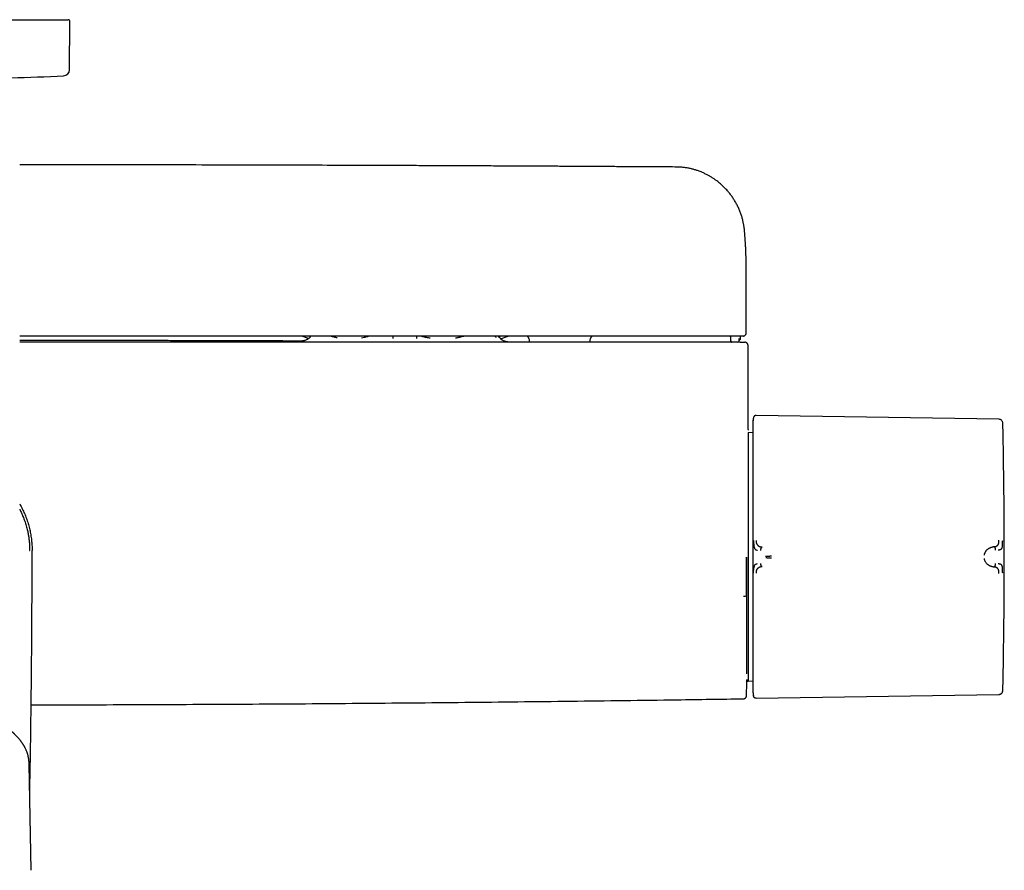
# Model space of a CAD drawing. Header units: millimetres. Extents: x 8 to 1918, y 12 to 2737.
# Tile 8 of 117: x 986 to 1145, y 1230 to 1367. Entities that reach past the tile are written whole.
import ezdxf

# ---------------------------------------------------------------- set-up
doc = ezdxf.new("R2010")
doc.units = ezdxf.units.MM

msp = doc.modelspace()

# ---------------------------------------------------------------- linework, layer by layer
at = {"color": 7, "linetype": 'Continuous', "lineweight": 30}
for p, q in [((952.64, 1366.67), (994.2, 1366.67)), ((994.43, 1358.62), (994.5, 1366.37)), ((1103.31, 1326.71), (1103.31, 1326.75)), ((1103.32, 1316.27), (1103.32, 1326.71)), ((1032.91, 1315.38), (1031.83, 1315.77)), ((1032.91, 1315.38), (1031.83, 1315.77)), ((1046.49, 1315.37), (1046.49, 1315.77)), ((1050.28, 1315.77), (1050.27, 1315.37)), ((1063.81, 1315.34), (1065, 1315.77)), ((1063.81, 1315.34), (1065, 1315.77)), ((1068.36, 1315.36), (1068.46, 1314.77)), ((1078.18, 1314.77), (1078.28, 1315.36)), ((1100.76, 1315.78), (1100.78, 1315.42)), ((1100.78, 1315.42), (1100.79, 1315.05)), ((1100.79, 1315.78), (1100.8, 1315.57)), ((1100.8, 1315.57), (1100.81, 1315.26)), ((1100.81, 1315.26), (1100.82, 1315.05)), ((1102.2, 1315.06), (1102.21, 1315.36)), ((1102.4, 1315.36), (1102.42, 1315.77)), ((1103.62, 1300.75), (1103.62, 1314.27)), ((1143.99, 1302.38), (1104.9, 1302.98)), ((1103.64, 1300.24), (1103.61, 1300.23)), ((1104.41, 1300.22), (1103.64, 1300.24)), ((1103.64, 1300.24), (1103.64, 1262.16)), ((1143.2, 1281.86), (1143.05, 1281.85)), ((988.05, 1281.27), (988.02, 1281.27)), ((1143.05, 1278.64), (1143.2, 1278.63)), ((1103.64, 1261.9), (1103.64, 1261.46)), ((1103.39, 1260.45), (1103.64, 1260.45)), ((1103.41, 1260.26), (1103.64, 1260.25)), ((1103.64, 1260.55), (1103.64, 1260.5)), ((1103.64, 1260.43), (1103.64, 1260.25)), ((1103.64, 1260.25), (1104.41, 1260.27)), ((1104.9, 1257.5), (1143.99, 1258.11)), ((988.24, 1229.81), (987.93, 1246.91))]:
    msp.add_line(p, q, dxfattribs=at)
at = {"color": 7, "linetype": 'Continuous', "lineweight": 30, "flags": 128}
msp.add_lwpolyline([(1104.51, 1302.7), (1104.49, 1302.62), (1104.48, 1302.61)], dxfattribs=at)
at = {"color": 7, "linetype": 'Continuous', "lineweight": 30}
for centre, radius, start, end in [((994.2, 1366.37), 0.3, 359.5, 90), ((993.43, 1358.63), 1, 272.6054, 359.5), ((973.42, 1798.42), 441.25, 271.5095, 272.6054), ((1067.86, 1315.27), 0.5, 10, 90), ((1078.77, 1315.27), 0.5, 90, 170), ((1101.09, 1315.07), 0.3, 181.9944, 251.5664), ((1101.12, 1315.07), 0.3, 181.9995, 211.6503), ((1101.9, 1315.07), 0.3, 270.0053, 358.0058), ((1106.8, 1302.02), 2.39, 172.5159, 180), ((144.85, 1280.24), 1000, 358.78306, 1.21694), ((103.62, 1280.17), 1000, 358.72453, 358.82019)]:
    msp.add_arc(centre, radius, start, end, dxfattribs=at)
for points, knots in [([(1092.2, 1342.96), (1091.72, 1342.97), (1090.77, 1342.98), (1089.35, 1342.99), (1087.96, 1342.99), (1086.6, 1343), (1085.28, 1343.01), (1084.01, 1343.02), (1082.77, 1343.02), (1081.57, 1343.03), (1080.33, 1343.04), (1079.06, 1343.05), (1077.75, 1343.05), (1076.5, 1343.06), (1075.29, 1343.07), (1074.12, 1343.07), (1073, 1343.08), (1071.93, 1343.08), (1070.9, 1343.09), (1069.93, 1343.09), (1068.99, 1343.1), (1068.11, 1343.1), (1067.32, 1343.11), (1066.63, 1343.11), (1066.03, 1343.11), (1065.45, 1343.12), (1064.87, 1343.12), (1064.29, 1343.12), (1062.96, 1343.13), (1060.86, 1343.14), (1057.99, 1343.15), (1055.08, 1343.16), (1052.13, 1343.18), (1045.74, 1343.2), (1035.91, 1343.24), (1021.8, 1343.28), (1006.86, 1343.31), (994.78, 1343.33), (987.97, 1343.33), (986.42, 1343.33)], [0, 0, 0, 0, 0.013593, 0.027071, 0.040241, 0.053078, 0.065596, 0.077578, 0.089252, 0.100617, 0.111673, 0.124433, 0.136755, 0.148639, 0.160086, 0.171096, 0.181667, 0.191802, 0.201499, 0.210758, 0.219579, 0.227963, 0.23591, 0.241846, 0.247513, 0.252964, 0.258409, 0.263868, 0.269341, 0.296191, 0.32337, 0.350878, 0.378715, 0.406789, 0.532167, 0.657546, 0.806806, 0.956067, 1, 1, 1, 1]), ([(1103.04, 1332.87), (1103.03, 1332.89), (1103.03, 1332.94), (1103.02, 1333.02), (1103, 1333.14), (1102.98, 1333.28), (1102.95, 1333.46), (1102.92, 1333.67), (1102.88, 1333.9), (1102.83, 1334.13), (1102.78, 1334.36), (1102.7, 1334.7), (1102.57, 1335.16), (1102.37, 1335.73), (1102.13, 1336.3), (1101.86, 1336.87), (1101.55, 1337.42), (1101.22, 1337.95), (1100.87, 1338.45), (1100.49, 1338.93), (1100.08, 1339.4), (1099.63, 1339.85), (1099.24, 1340.21), (1098.89, 1340.5), (1098.58, 1340.75), (1098.23, 1341), (1097.85, 1341.25), (1097.44, 1341.5), (1097.02, 1341.73), (1096.55, 1341.96), (1096.04, 1342.18), (1095.53, 1342.38), (1095.02, 1342.54), (1094.51, 1342.68), (1093.97, 1342.8), (1093.4, 1342.88), (1092.81, 1342.95), (1092.41, 1342.96), (1092.2, 1342.96)], [0, 0, 0, 0, 0.004492, 0.01023, 0.017387, 0.026047, 0.037583, 0.05109, 0.06547, 0.080028, 0.094779, 0.109712, 0.145623, 0.182542, 0.220853, 0.260157, 0.299574, 0.338083, 0.375682, 0.412371, 0.452372, 0.491215, 0.52889, 0.551143, 0.575553, 0.602269, 0.631289, 0.659665, 0.689936, 0.722097, 0.756144, 0.792074, 0.823451, 0.856133, 0.89012, 0.925419, 0.96204, 1, 1, 1, 1]), ([(1103.32, 1326.74), (1103.32, 1326.77), (1103.32, 1326.85), (1103.32, 1326.96), (1103.32, 1327.07), (1103.32, 1327.19), (1103.31, 1327.31), (1103.31, 1327.45), (1103.31, 1327.61), (1103.31, 1327.77), (1103.31, 1327.95), (1103.3, 1328.14), (1103.3, 1328.34), (1103.29, 1328.54), (1103.29, 1328.73), (1103.28, 1328.91), (1103.27, 1329.09), (1103.27, 1329.27), (1103.26, 1329.45), (1103.25, 1329.63), (1103.24, 1329.81), (1103.24, 1329.98), (1103.23, 1330.14), (1103.22, 1330.31), (1103.21, 1330.48), (1103.2, 1330.66), (1103.19, 1330.86), (1103.17, 1331.06), (1103.16, 1331.27), (1103.15, 1331.45), (1103.14, 1331.62), (1103.12, 1331.78), (1103.11, 1331.93), (1103.1, 1332.07), (1103.09, 1332.21), (1103.08, 1332.34), (1103.07, 1332.46), (1103.06, 1332.58), (1103.05, 1332.7), (1103.04, 1332.8), (1103.04, 1332.86), (1103.03, 1332.87)], [0, 0, 0, 0, 0.014923, 0.031535, 0.049842, 0.06985, 0.091434, 0.112762, 0.144565, 0.174277, 0.201896, 0.2367, 0.271355, 0.305941, 0.340134, 0.367121, 0.394727, 0.423937, 0.454565, 0.48466, 0.513188, 0.54059, 0.566691, 0.59251, 0.621267, 0.650918, 0.681838, 0.714643, 0.747784, 0.779604, 0.804233, 0.828785, 0.852902, 0.875582, 0.896778, 0.917573, 0.935298, 0.953546, 0.972494, 0.993153, 1, 1, 1, 1]), ([(1102.09, 1315.77), (1095.23, 1315.77), (1081.5, 1315.77), (1060.91, 1315.77), (1040.33, 1315.77), (1019.74, 1315.77), (1001.77, 1315.77), (990.66, 1315.77), (986.42, 1315.77)], [0, 0, 0, 0, 0.177992, 0.355978, 0.53396, 0.711939, 0.889915, 1, 1, 1, 1]), ([(1031.88, 1314.96), (1031.42, 1314.97), (1030.19, 1314.97), (1028.18, 1314.98), (1025.85, 1314.99), (1023.5, 1314.99), (1021.11, 1315), (1018.69, 1315.01), (1016.14, 1315.01), (1013.47, 1315.02), (1010.67, 1315.03), (1007.81, 1315.03), (1004.91, 1315.04), (1001.96, 1315.04), (998.96, 1315.05), (995.9, 1315.05), (992.8, 1315.06), (989.65, 1315.06), (987.52, 1315.06), (986.43, 1315.06), (986.42, 1315.06)], [0, 0, 0, 0, 0.030385, 0.081162, 0.132449, 0.184247, 0.236621, 0.289862, 0.344001, 0.404594, 0.466274, 0.529043, 0.592899, 0.657844, 0.723877, 0.790998, 0.859207, 0.928505, 0.99889, 1, 1, 1, 1]), ([(1033.17, 1315.62), (1033.17, 1315.61), (1033.13, 1315.56), (1033.04, 1315.49), (1032.92, 1315.38), (1032.79, 1315.28), (1032.62, 1315.19), (1032.44, 1315.1), (1032.3, 1315.05), (1032.19, 1315.02), (1032.14, 1315.01), (1032.09, 1315), (1032.04, 1314.99), (1032, 1314.98), (1031.96, 1314.98), (1031.93, 1314.97), (1031.9, 1314.97), (1031.88, 1314.97), (1031.87, 1314.97), (1031.87, 1314.97), (1031.87, 1314.97)], [0, 0, 0, 0, 0.00977, 0.063625, 0.112452, 0.168365, 0.231047, 0.299134, 0.372765, 0.392168, 0.415071, 0.445531, 0.48497, 0.534079, 0.593241, 0.662703, 0.742633, 0.833158, 0.934376, 1, 1, 1, 1]), ([(1033.19, 1315.58), (1033.19, 1315.58), (1033.17, 1315.62), (1033.14, 1315.68), (1033.11, 1315.76), (1033.1, 1315.77)], [0, 0, 0, 0, 0.006952, 0.799755, 1, 1, 1, 1]), ([(1036.54, 1315.77), (1036.59, 1315.75), (1036.82, 1315.68), (1037.14, 1315.6), (1037.41, 1315.54), (1037.5, 1315.53)], [0, 0, 0, 0, 0.153255, 0.732141, 1, 1, 1, 1]), ([(1041.44, 1315.49), (1041.58, 1315.52), (1041.91, 1315.59), (1042.28, 1315.68), (1042.51, 1315.75), (1042.56, 1315.77)], [0, 0, 0, 0, 0.381195, 0.872296, 1, 1, 1, 1]), ([(1051.05, 1315.77), (1051.1, 1315.75), (1051.36, 1315.68), (1051.83, 1315.58), (1052.25, 1315.51), (1052.45, 1315.47)], [0, 0, 0, 0, 0.118777, 0.567429, 1, 1, 1, 1]), ([(1056.55, 1315.48), (1056.73, 1315.52), (1057.12, 1315.58), (1057.57, 1315.68), (1057.83, 1315.76), (1057.88, 1315.77)], [0, 0, 0, 0, 0.414342, 0.881904, 1, 1, 1, 1]), ([(1062.92, 1315.77), (1062.93, 1315.75), (1062.96, 1315.68), (1063.01, 1315.6), (1063.04, 1315.54), (1063.06, 1315.52)], [0, 0, 0, 0, 0.14774, 0.705794, 1, 1, 1, 1]), ([(1065.02, 1314.81), (1065.02, 1314.81), (1065.02, 1314.81), (1065, 1314.81), (1064.98, 1314.82), (1064.95, 1314.82), (1064.91, 1314.82), (1064.88, 1314.83), (1064.85, 1314.83), (1064.82, 1314.84), (1064.79, 1314.84), (1064.77, 1314.85), (1064.75, 1314.85), (1064.74, 1314.85), (1064.67, 1314.87), (1064.55, 1314.9), (1064.37, 1314.97), (1064.2, 1315.05), (1064.07, 1315.13), (1063.96, 1315.21), (1063.86, 1315.29), (1063.76, 1315.38), (1063.65, 1315.5), (1063.56, 1315.6), (1063.52, 1315.67), (1063.51, 1315.69)], [0, 0, 0, 0, 0.0838905, 0.1827243, 0.2698707, 0.3453271, 0.40912, 0.4534303, 0.4897841, 0.5183314, 0.5347921, 0.5472769, 0.5522003, 0.556403, 0.5641063, 0.6110296, 0.6690807, 0.7337448, 0.7719671, 0.8096069, 0.8465797, 0.883039, 0.9245682, 0.9867777, 1, 1, 1, 1]), ([(1063.62, 1315.54), (1063.62, 1315.56), (1063.66, 1315.61), (1063.7, 1315.68), (1063.73, 1315.76), (1063.73, 1315.77)], [0, 0, 0, 0, 0.219323, 0.842579, 1, 1, 1, 1]), ([(1100.82, 1315.06), (1100.81, 1315.06), (1100.81, 1315.06), (1100.82, 1315.06), (1100.83, 1315.06)], [0, 0, 0, 0, 0.969463, 1, 1, 1, 1]), ([(1100.82, 1315.06), (1100.83, 1315.03), (1100.83, 1314.97), (1100.87, 1314.89), (1100.93, 1314.82), (1100.99, 1314.8), (1101.02, 1314.79)], [0, 0, 0, 0, 0.23744, 0.490322, 0.74845, 1, 1, 1, 1]), ([(1102.58, 1315.77), (1102.58, 1315.77), (1102.58, 1315.77), (1102.58, 1315.77), (1102.58, 1315.77), (1102.58, 1315.77), (1102.58, 1315.77), (1102.58, 1315.77), (1102.57, 1315.77), (1102.56, 1315.77), (1102.54, 1315.77), (1102.49, 1315.77), (1102.43, 1315.77), (1102.36, 1315.77), (1102.27, 1315.77), (1102.18, 1315.77), (1102.12, 1315.77), (1102.09, 1315.77)], [0, 0, 0, 0, 0.0001884, 0.0003895, 0.0008745, 0.0023407, 0.0076557, 0.0535807, 0.0905991, 0.1483849, 0.2514877, 0.3760776, 0.5010435, 0.6255575, 0.7505573, 0.8751631, 1, 1, 1, 1]), ([(1102.2, 1315.09), (1102.2, 1315.09), (1102.25, 1315.1), (1102.32, 1315.15), (1102.39, 1315.25), (1102.4, 1315.32), (1102.4, 1315.36)], [0, 0, 0, 0, 0.032952, 0.359238, 0.685539, 1, 1, 1, 1]), ([(1102.82, 1315.77), (1102.82, 1315.77), (1102.81, 1315.77), (1102.77, 1315.77), (1102.73, 1315.77), (1102.69, 1315.77), (1102.65, 1315.77), (1102.62, 1315.77), (1102.62, 1315.77), (1102.61, 1315.77), (1102.61, 1315.77), (1102.61, 1315.77), (1102.61, 1315.77), (1102.61, 1315.77), (1102.61, 1315.77), (1102.6, 1315.77), (1102.6, 1315.77), (1102.59, 1315.77), (1102.59, 1315.77), (1102.59, 1315.77), (1102.58, 1315.77), (1102.58, 1315.77), (1102.58, 1315.77), (1102.58, 1315.77)], [0, 0, 0, 0, 0.249978, 0.499999, 0.624977, 0.749999, 0.874998, 0.909977, 0.925385, 0.927403, 0.929422, 0.931441, 0.93346, 0.935479, 0.937499, 0.950367, 0.961791, 0.971771, 0.980305, 0.987396, 0.993042, 0.997243, 1, 1, 1, 1]), ([(1102.82, 1315.77), (1102.85, 1315.77), (1102.9, 1315.77), (1102.97, 1315.79), (1103.02, 1315.82), (1103.06, 1315.84), (1103.09, 1315.86), (1103.11, 1315.87), (1103.12, 1315.88), (1103.15, 1315.91), (1103.2, 1315.95), (1103.25, 1316.03), (1103.29, 1316.12), (1103.31, 1316.2), (1103.32, 1316.25), (1103.32, 1316.27)], [0, 0, 0, 0, 0.181141, 0.328447, 0.442424, 0.506447, 0.55276, 0.569811, 0.583402, 0.607782, 0.672636, 0.759711, 0.868557, 0.931306, 1, 1, 1, 1]), ([(1102.36, 1314.77), (1095.48, 1314.77), (1081.73, 1314.77), (1061.1, 1314.77), (1040.47, 1314.77), (1019.84, 1314.77), (1001.82, 1314.77), (990.68, 1314.77), (986.42, 1314.77)], [0, 0, 0, 0, 0.17795, 0.355895, 0.533835, 0.711772, 0.889707, 1, 1, 1, 1]), ([(1067.14, 1314.8), (1067.04, 1314.8), (1066.48, 1314.8), (1065.77, 1314.81), (1065.16, 1314.81), (1065, 1314.81)], [0, 0, 0, 0, 0.144024, 0.782491, 1, 1, 1, 1]), ([(1068.71, 1314.77), (1068.68, 1314.77), (1068.55, 1314.77), (1068.33, 1314.77), (1068.08, 1314.78), (1067.84, 1314.78), (1067.63, 1314.78), (1067.44, 1314.79), (1067.28, 1314.79), (1067.14, 1314.79), (1067.06, 1314.79), (1067.01, 1314.79), (1066.99, 1314.79), (1066.99, 1314.79), (1066.99, 1314.79)], [0, 0, 0, 0, 0.029746, 0.126135, 0.221332, 0.315591, 0.412827, 0.514231, 0.619728, 0.729204, 0.842523, 0.900587, 0.959123, 1, 1, 1, 1]), ([(1068.46, 1314.79), (1068.35, 1314.79), (1068.14, 1314.79), (1067.86, 1314.79), (1067.59, 1314.8), (1067.37, 1314.8), (1067.22, 1314.8), (1067.15, 1314.8), (1067.14, 1314.8)], [0, 0, 0, 0, 0.177063, 0.370918, 0.565684, 0.760014, 0.953413, 1, 1, 1, 1]), ([(1068.46, 1314.79), (1068.37, 1314.79), (1068.18, 1314.79), (1067.93, 1314.79), (1067.69, 1314.79), (1067.47, 1314.8), (1067.31, 1314.8), (1067.22, 1314.8), (1067.19, 1314.8)], [0, 0, 0, 0, 0.1689231, 0.3567689, 0.5446396, 0.7261523, 0.9015641, 1, 1, 1, 1]), ([(1102.36, 1314.77), (1102.39, 1314.77), (1102.46, 1314.77), (1102.55, 1314.77), (1102.64, 1314.77), (1102.72, 1314.77), (1102.78, 1314.77), (1102.83, 1314.77), (1102.86, 1314.77), (1102.87, 1314.77), (1102.87, 1314.77)], [0, 0, 0, 0, 0.124215, 0.249696, 0.373386, 0.499492, 0.623169, 0.749327, 0.874114, 1, 1, 1, 1]), ([(1102.87, 1314.77), (1102.92, 1314.77), (1103, 1314.77), (1103.08, 1314.77), (1103.12, 1314.77), (1103.11, 1314.77), (1103.11, 1314.77)], [0, 0, 0, 0, 0.285834, 0.571638, 0.857424, 1, 1, 1, 1]), ([(1103.62, 1314.27), (1103.61, 1314.31), (1103.61, 1314.38), (1103.58, 1314.47), (1103.54, 1314.54), (1103.49, 1314.6), (1103.44, 1314.66), (1103.36, 1314.71), (1103.24, 1314.76), (1103.16, 1314.77), (1103.12, 1314.77)], [0, 0, 0, 0, 0.1273047, 0.2361699, 0.3212381, 0.384061, 0.4721811, 0.6046712, 0.7817607, 1, 1, 1, 1]), ([(1104.51, 1302.68), (1104.5, 1302.65), (1104.49, 1302.6), (1104.47, 1302.53), (1104.45, 1302.47), (1104.44, 1302.39), (1104.43, 1302.31), (1104.42, 1302.22), (1104.41, 1302.16), (1104.41, 1302.13)], [0, 0, 0, 0, 0.064343, 0.140527, 0.232992, 0.344516, 0.525146, 0.743543, 1, 1, 1, 1]), ([(1104.9, 1302.98), (1104.86, 1302.98), (1104.8, 1302.98), (1104.71, 1302.95), (1104.62, 1302.89), (1104.55, 1302.8), (1104.52, 1302.73), (1104.51, 1302.7)], [0, 0, 0, 0, 0.180173, 0.369594, 0.562929, 0.787408, 1, 1, 1, 1]), ([(1144.59, 1301.88), (1144.57, 1301.92), (1144.55, 1302.02), (1144.46, 1302.16), (1144.35, 1302.27), (1144.23, 1302.33), (1144.11, 1302.37), (1144.03, 1302.38), (1143.99, 1302.38)], [0, 0, 0, 0, 0.178564, 0.367716, 0.561633, 0.713087, 0.860093, 1, 1, 1, 1]), ([(1103.62, 1300.75), (1103.62, 1300.75), (1103.62, 1300.76), (1103.62, 1300.73), (1103.62, 1300.7), (1103.62, 1300.66), (1103.62, 1300.64), (1103.61, 1300.63)], [0, 0, 0, 0, 0.066694, 0.478427, 0.672787, 0.867422, 1, 1, 1, 1]), ([(1104.41, 1302.02), (1104.41, 1302.02), (1104.41, 1302.01), (1104.41, 1301.96), (1104.41, 1301.87), (1104.41, 1301.75), (1104.41, 1301.6), (1104.41, 1301.43), (1104.41, 1301.26), (1104.41, 1301.05), (1104.41, 1300.83), (1104.41, 1300.55), (1104.41, 1300.22), (1104.41, 1299.82), (1104.41, 1299.38), (1104.41, 1298.9), (1104.41, 1298.38), (1104.41, 1297.83), (1104.41, 1297.25), (1104.41, 1296.63), (1104.41, 1295.97), (1104.41, 1295.28), (1104.41, 1294.55), (1104.41, 1293.8), (1104.41, 1293.02), (1104.41, 1292.27), (1104.41, 1291.57), (1104.41, 1290.91), (1104.41, 1290.25), (1104.41, 1289.57), (1104.41, 1288.83), (1104.41, 1288.02), (1104.41, 1287.14), (1104.41, 1286.25), (1104.41, 1285.36), (1104.41, 1284.48), (1104.41, 1283.61), (1104.41, 1282.75), (1104.41, 1281.9), (1104.41, 1281.33), (1104.41, 1281.05)], [0, 0, 0, 0, 0.025584, 0.05117, 0.077404, 0.103828, 0.130677, 0.152041, 0.173419, 0.195242, 0.217142, 0.23906, 0.267512, 0.29597, 0.324782, 0.353689, 0.382787, 0.411491, 0.440267, 0.469148, 0.498049, 0.527491, 0.556939, 0.586301, 0.615625, 0.644825, 0.667655, 0.690501, 0.713078, 0.735595, 0.75813, 0.786264, 0.814404, 0.842056, 0.86955, 0.896665, 0.922944, 0.949025, 0.974507, 1, 1, 1, 1]), ([(1144.63, 1301.48), (1144.62, 1301.57), (1144.62, 1301.7), (1144.59, 1301.83), (1144.58, 1301.88)], [0, 0, 0, 0, 0.652402, 1, 1, 1, 1]), ([(986.42, 1288.75), (986.46, 1288.67), (986.65, 1288.36), (986.94, 1287.78), (987.28, 1287.02), (987.58, 1286.23), (987.84, 1285.43), (988.05, 1284.61), (988.21, 1283.79), (988.33, 1282.95), (988.4, 1282.11), (988.41, 1281.55), (988.42, 1281.27)], [0, 0, 0, 0, 0.032284, 0.139808, 0.247332, 0.354856, 0.46238, 0.569904, 0.677428, 0.784952, 0.892476, 1, 1, 1, 1]), ([(986.42, 1287.91), (986.42, 1287.9), (986.53, 1287.7), (986.7, 1287.32), (986.97, 1286.7), (987.23, 1286.01), (987.48, 1285.24), (987.66, 1284.52), (987.8, 1283.86), (987.89, 1283.25), (987.96, 1282.64), (988.01, 1281.98), (988.01, 1281.52), (988.02, 1281.27)], [0, 0, 0, 0, 0.0065947, 0.0946489, 0.1836465, 0.3002746, 0.4169776, 0.5335837, 0.6227369, 0.7119353, 0.8010906, 0.8912697, 1, 1, 1, 1]), ([(1104.51, 1282.85), (1104.51, 1282.76), (1104.51, 1282.58), (1104.52, 1282.37), (1104.53, 1282.23), (1104.54, 1282.17), (1104.54, 1282.1), (1104.56, 1282), (1104.57, 1281.9), (1104.59, 1281.81), (1104.61, 1281.74), (1104.63, 1281.68), (1104.65, 1281.64), (1104.68, 1281.58), (1104.71, 1281.51), (1104.8, 1281.42), (1104.94, 1281.36), (1105.06, 1281.34), (1105.13, 1281.33)], [0, 0, 0, 0, 0.125554, 0.251039, 0.290001, 0.310057, 0.344618, 0.393554, 0.456767, 0.493798, 0.534579, 0.576341, 0.60187, 0.627562, 0.693703, 0.759502, 0.875658, 1, 1, 1, 1]), ([(1104.9, 1282.89), (1104.9, 1282.84), (1104.9, 1282.75), (1104.91, 1282.63), (1104.93, 1282.52), (1104.96, 1282.43), (1104.99, 1282.36), (1105.03, 1282.3), (1105.07, 1282.23), (1105.13, 1282.15), (1105.2, 1282.09), (1105.27, 1282.03), (1105.35, 1281.98), (1105.43, 1281.93), (1105.5, 1281.9), (1105.55, 1281.88), (1105.58, 1281.87), (1105.61, 1281.86), (1105.65, 1281.85), (1105.69, 1281.84), (1105.74, 1281.83), (1105.78, 1281.82), (1105.82, 1281.81), (1105.85, 1281.81), (1105.86, 1281.81), (1105.87, 1281.81), (1105.87, 1281.81), (1105.87, 1281.81), (1105.87, 1281.81), (1105.87, 1281.81), (1105.87, 1281.81), (1105.87, 1281.81)], [0, 0, 0, 0, 0.069381, 0.134474, 0.194647, 0.249723, 0.286616, 0.328877, 0.376647, 0.440744, 0.499958, 0.554703, 0.614664, 0.6798, 0.750013, 0.76892, 0.790509, 0.814753, 0.841618, 0.871065, 0.903043, 0.937492, 0.964713, 0.984146, 0.995886, 0.998893, 0.999683, 0.9999, 0.999964, 0.999986, 1, 1, 1, 1]), ([(1105.87, 1281.81), (1105.86, 1281.8), (1105.82, 1281.8), (1105.77, 1281.76), (1105.73, 1281.7), (1105.69, 1281.63), (1105.66, 1281.55), (1105.62, 1281.44), (1105.61, 1281.35), (1105.6, 1281.29)], [0, 0, 0, 0, 0.1117, 0.224353, 0.342772, 0.468177, 0.599425, 0.734033, 1, 1, 1, 1]), ([(1141.64, 1280.53), (1141.65, 1280.57), (1141.67, 1280.66), (1141.7, 1280.79), (1141.75, 1280.92), (1141.81, 1281.03), (1141.86, 1281.11), (1141.9, 1281.18), (1141.95, 1281.25), (1142.01, 1281.32), (1142.06, 1281.38), (1142.13, 1281.44), (1142.2, 1281.5), (1142.29, 1281.57), (1142.36, 1281.62), (1142.42, 1281.65), (1142.45, 1281.67), (1142.48, 1281.68), (1142.51, 1281.7), (1142.54, 1281.71), (1142.57, 1281.73), (1142.64, 1281.75), (1142.73, 1281.79), (1142.84, 1281.82), (1142.92, 1281.83), (1142.98, 1281.84), (1143.01, 1281.84), (1143.03, 1281.84), (1143.04, 1281.85), (1143.05, 1281.85), (1143.05, 1281.85), (1143.05, 1281.85), (1143.05, 1281.85)], [0, 0, 0, 0, 0.051373, 0.105665, 0.163102, 0.223828, 0.260047, 0.297372, 0.335805, 0.375343, 0.415981, 0.457712, 0.500527, 0.55796, 0.625151, 0.641553, 0.65843, 0.675777, 0.69359, 0.711864, 0.730595, 0.749776, 0.826538, 0.888784, 0.93693, 0.964012, 0.983495, 0.995471, 0.998664, 0.999564, 0.99984, 1, 1, 1, 1]), ([(1143.2, 1281.86), (1143.22, 1281.86), (1143.27, 1281.87), (1143.33, 1281.88), (1143.38, 1281.89), (1143.43, 1281.9), (1143.47, 1281.92), (1143.5, 1281.93), (1143.56, 1281.95), (1143.64, 1281.99), (1143.73, 1282.06), (1143.81, 1282.13), (1143.86, 1282.2), (1143.9, 1282.27), (1143.92, 1282.33), (1143.94, 1282.38), (1143.95, 1282.43), (1143.96, 1282.5), (1143.98, 1282.58), (1143.99, 1282.69), (1143.99, 1282.81), (1143.99, 1282.9), (1143.99, 1282.94)], [0, 0, 0, 0, 0.0500447, 0.0955535, 0.1363826, 0.1724204, 0.2035824, 0.2298062, 0.2510478, 0.3411322, 0.4242319, 0.5004672, 0.5590685, 0.6200381, 0.6514669, 0.6835681, 0.7163663, 0.7498711, 0.8052078, 0.8657489, 0.930959, 1, 1, 1, 1]), ([(1143.46, 1281.34), (1143.46, 1281.4), (1143.45, 1281.49), (1143.41, 1281.6), (1143.38, 1281.68), (1143.34, 1281.75), (1143.3, 1281.81), (1143.25, 1281.85), (1143.22, 1281.86), (1143.2, 1281.86)], [0, 0, 0, 0, 0.266598, 0.401522, 0.532956, 0.658345, 0.776518, 0.888742, 1, 1, 1, 1]), ([(1143.88, 1281.38), (1143.89, 1281.38), (1143.91, 1281.38), (1143.95, 1281.38), (1144.02, 1281.39), (1144.11, 1281.4), (1144.21, 1281.42), (1144.3, 1281.46), (1144.38, 1281.51), (1144.45, 1281.58), (1144.5, 1281.69), (1144.54, 1281.86), (1144.57, 1282.07), (1144.58, 1282.32), (1144.58, 1282.59), (1144.59, 1282.78), (1144.59, 1282.88)], [0, 0, 0, 0, 0.007539, 0.032602, 0.07418, 0.124929, 0.188679, 0.265565, 0.331914, 0.405634, 0.486045, 0.573984, 0.669568, 0.772326, 0.882537, 1, 1, 1, 1]), ([(988.02, 1281.27), (988.02, 1281.27), (988.02, 1281.27), (988.04, 1281.27), (988.05, 1281.27), (988.05, 1281.27)], [0, 0, 0, 0, 0.123427, 0.617161, 1, 1, 1, 1]), ([(988.03, 1241.72), (988.03, 1241.81), (988.04, 1242.42), (988.06, 1243.54), (988.09, 1245.07), (988.12, 1246.56), (988.14, 1248.02), (988.17, 1249.44), (988.19, 1250.82), (988.21, 1252.16), (988.22, 1253.45), (988.24, 1254.7), (988.26, 1255.9), (988.27, 1257.05), (988.28, 1258.17), (988.3, 1259.24), (988.31, 1260.26), (988.32, 1261.24), (988.33, 1262.17), (988.34, 1263.09), (988.34, 1263.98), (988.35, 1264.86), (988.36, 1265.68), (988.36, 1266.44), (988.37, 1267.13), (988.37, 1267.76), (988.38, 1268.34), (988.38, 1268.92), (988.38, 1269.5), (988.39, 1270.09), (988.39, 1270.68), (988.39, 1271.65), (988.4, 1272.99), (988.41, 1274.67), (988.41, 1276.33), (988.42, 1277.96), (988.42, 1279.61), (988.42, 1280.72), (988.42, 1281.27)], [0, 0, 0, 0, 0.006678, 0.046344, 0.084927, 0.122428, 0.159577, 0.195598, 0.230492, 0.264259, 0.296897, 0.328408, 0.358791, 0.388047, 0.416174, 0.443175, 0.469047, 0.493792, 0.517409, 0.539898, 0.563334, 0.585405, 0.606112, 0.625454, 0.643432, 0.658591, 0.673007, 0.687559, 0.702283, 0.717179, 0.732246, 0.747484, 0.790276, 0.834365, 0.874827, 0.916131, 0.95786, 1, 1, 1, 1]), ([(1103.37, 1273.98), (1103.37, 1273.98), (1103.37, 1273.98), (1103.37, 1273.99), (1103.37, 1273.99), (1103.37, 1273.99), (1103.37, 1274), (1103.37, 1274), (1103.37, 1274.01), (1103.37, 1274.04), (1103.37, 1274.09), (1103.37, 1274.2), (1103.37, 1274.43), (1103.37, 1274.74), (1103.37, 1275.12), (1103.37, 1275.54), (1103.37, 1276.01), (1103.37, 1276.52), (1103.37, 1277.01), (1103.37, 1277.46), (1103.37, 1277.87), (1103.37, 1278.3), (1103.37, 1278.75), (1103.37, 1279.21), (1103.37, 1279.69), (1103.37, 1280.01), (1103.37, 1280.17)], [0, 0, 0, 0, 0.000026, 0.000064, 0.000179, 0.000565, 0.001967, 0.002997, 0.00393, 0.007855, 0.015704, 0.031394, 0.06275, 0.125373, 0.187456, 0.250375, 0.331596, 0.414791, 0.500003, 0.564683, 0.631588, 0.700735, 0.772138, 0.845809, 0.921759, 1, 1, 1, 1]), ([(1103.41, 1261.42), (1103.41, 1261.45), (1103.41, 1261.6), (1103.41, 1261.9), (1103.41, 1262.33), (1103.41, 1262.81), (1103.41, 1263.31), (1103.41, 1263.84), (1103.41, 1264.4), (1103.41, 1264.98), (1103.41, 1265.6), (1103.41, 1266.25), (1103.41, 1266.93), (1103.41, 1267.64), (1103.41, 1268.38), (1103.41, 1269.13), (1103.41, 1269.9), (1103.41, 1270.67), (1103.41, 1271.47), (1103.41, 1272.29), (1103.41, 1273.13), (1103.41, 1273.98), (1103.41, 1274.85), (1103.41, 1275.73), (1103.41, 1276.61), (1103.41, 1277.5), (1103.41, 1278.39), (1103.41, 1279.28), (1103.41, 1279.87), (1103.41, 1280.17)], [0, 0, 0, 0, 0.008224, 0.046738, 0.085263, 0.123874, 0.162468, 0.200184, 0.237852, 0.275543, 0.313329, 0.351821, 0.390282, 0.428788, 0.467416, 0.505966, 0.543584, 0.58118, 0.618823, 0.656582, 0.695021, 0.733349, 0.771639, 0.809964, 0.84856, 0.886507, 0.924347, 0.962154, 1, 1, 1, 1]), ([(1104.41, 1281.05), (1104.41, 1280.72), (1104.41, 1280.18), (1104.41, 1279.65), (1104.41, 1279.44)], [0, 0, 0, 0, 0.612782, 1, 1, 1, 1]), ([(1106.45, 1280.33), (1106.52, 1280.34), (1106.66, 1280.35), (1106.85, 1280.36), (1107.01, 1280.37), (1107.13, 1280.38), (1107.26, 1280.39), (1107.34, 1280.4), (1107.38, 1280.4)], [0, 0, 0, 0, 0.265292, 0.517949, 0.64034, 0.760779, 0.880223, 1, 1, 1, 1]), ([(1104.41, 1279.44), (1104.41, 1279.15), (1104.41, 1278.57), (1104.41, 1277.7), (1104.41, 1276.83), (1104.41, 1275.95), (1104.41, 1275.13), (1104.41, 1274.37), (1104.41, 1273.67), (1104.41, 1272.98), (1104.41, 1272.29), (1104.41, 1271.54), (1104.41, 1270.73), (1104.41, 1269.88), (1104.41, 1269.04), (1104.41, 1268.22), (1104.41, 1267.42), (1104.41, 1266.65), (1104.41, 1265.91), (1104.41, 1265.2), (1104.41, 1264.51), (1104.41, 1263.85), (1104.41, 1263.22), (1104.41, 1262.63), (1104.41, 1262.07), (1104.41, 1261.59), (1104.41, 1261.18), (1104.41, 1260.83), (1104.41, 1260.5), (1104.41, 1260.19), (1104.41, 1259.89), (1104.41, 1259.6), (1104.41, 1259.32), (1104.41, 1259.08), (1104.41, 1258.89), (1104.41, 1258.73), (1104.41, 1258.61), (1104.41, 1258.53), (1104.41, 1258.48), (1104.41, 1258.47), (1104.41, 1258.47)], [0, 0, 0, 0, 0.025952, 0.051905, 0.078484, 0.105246, 0.132415, 0.154017, 0.175632, 0.197665, 0.219769, 0.241891, 0.270552, 0.29922, 0.328199, 0.35726, 0.386479, 0.415276, 0.444127, 0.473038, 0.50197, 0.53138, 0.560795, 0.590076, 0.619305, 0.648378, 0.671087, 0.693811, 0.71623, 0.738581, 0.760951, 0.788826, 0.816706, 0.844065, 0.871258, 0.898052, 0.924, 0.949742, 0.974865, 1, 1, 1, 1]), ([(1104.51, 1277.63), (1104.51, 1277.73), (1104.51, 1277.91), (1104.53, 1278.17), (1104.55, 1278.43), (1104.6, 1278.67), (1104.66, 1278.84), (1104.72, 1278.96), (1104.8, 1279.05), (1104.94, 1279.13), (1105.07, 1279.15), (1105.13, 1279.16)], [0, 0, 0, 0, 0.12498, 0.249974, 0.375129, 0.4995, 0.626711, 0.691987, 0.75435, 0.875912, 1, 1, 1, 1]), ([(1105.87, 1278.68), (1105.87, 1278.68), (1105.87, 1278.68), (1105.86, 1278.68), (1105.85, 1278.68), (1105.82, 1278.67), (1105.78, 1278.67), (1105.75, 1278.66), (1105.71, 1278.65), (1105.67, 1278.64), (1105.63, 1278.63), (1105.58, 1278.61), (1105.52, 1278.59), (1105.45, 1278.56), (1105.38, 1278.53), (1105.31, 1278.49), (1105.26, 1278.44), (1105.19, 1278.39), (1105.12, 1278.33), (1105.06, 1278.24), (1105, 1278.16), (1104.96, 1278.06), (1104.93, 1277.96), (1104.91, 1277.85), (1104.9, 1277.73), (1104.9, 1277.65), (1104.9, 1277.6)], [0, 0, 0, 0, 0.000491, 0.00471, 0.016802, 0.036352, 0.063454, 0.085778, 0.111551, 0.140816, 0.173613, 0.20998, 0.249951, 0.306472, 0.35978, 0.409814, 0.456539, 0.499944, 0.569692, 0.634786, 0.695347, 0.751725, 0.809512, 0.868825, 0.931233, 1, 1, 1, 1]), ([(1105.6, 1279.2), (1105.61, 1279.14), (1105.62, 1279.05), (1105.66, 1278.94), (1105.69, 1278.86), (1105.73, 1278.79), (1105.77, 1278.73), (1105.82, 1278.69), (1105.86, 1278.68), (1105.87, 1278.68)], [0, 0, 0, 0, 0.265969, 0.400576, 0.531824, 0.657229, 0.775647, 0.8883, 1, 1, 1, 1]), ([(1106.46, 1280.13), (1106.53, 1280.13), (1106.66, 1280.11), (1106.85, 1280.1), (1107.01, 1280.09), (1107.13, 1280.09), (1107.26, 1280.09), (1107.34, 1280.09), (1107.38, 1280.09)], [0, 0, 0, 0, 0.265092, 0.51727, 0.63961, 0.760215, 0.879977, 1, 1, 1, 1]), ([(1143.05, 1278.64), (1143.05, 1278.64), (1143.05, 1278.64), (1143.04, 1278.64), (1143.03, 1278.64), (1143.01, 1278.65), (1142.98, 1278.65), (1142.94, 1278.66), (1142.89, 1278.66), (1142.85, 1278.67), (1142.79, 1278.68), (1142.74, 1278.7), (1142.67, 1278.72), (1142.6, 1278.75), (1142.53, 1278.78), (1142.46, 1278.81), (1142.4, 1278.85), (1142.34, 1278.88), (1142.29, 1278.92), (1142.24, 1278.95), (1142.15, 1279.02), (1142.04, 1279.12), (1141.92, 1279.27), (1141.82, 1279.43), (1141.75, 1279.57), (1141.7, 1279.7), (1141.67, 1279.83), (1141.65, 1279.91), (1141.64, 1279.96)], [0, 0, 0, 0, 0.000168, 0.001366, 0.004586, 0.016604, 0.036112, 0.063203, 0.085536, 0.111339, 0.140658, 0.173547, 0.210058, 0.250245, 0.293157, 0.333715, 0.371864, 0.407554, 0.440746, 0.471406, 0.499508, 0.598574, 0.690499, 0.775233, 0.835887, 0.893463, 0.948098, 1, 1, 1, 1]), ([(1143.2, 1278.63), (1143.22, 1278.63), (1143.25, 1278.64), (1143.3, 1278.68), (1143.34, 1278.74), (1143.38, 1278.81), (1143.41, 1278.88), (1143.45, 1279), (1143.46, 1279.09), (1143.46, 1279.15)], [0, 0, 0, 0, 0.111258, 0.223482, 0.341655, 0.467044, 0.598478, 0.733402, 1, 1, 1, 1]), ([(1143.99, 1277.55), (1143.99, 1277.59), (1143.99, 1277.68), (1143.99, 1277.79), (1143.98, 1277.87), (1143.97, 1277.94), (1143.96, 1278.02), (1143.94, 1278.11), (1143.9, 1278.2), (1143.86, 1278.28), (1143.82, 1278.34), (1143.78, 1278.38), (1143.75, 1278.42), (1143.71, 1278.45), (1143.67, 1278.47), (1143.63, 1278.5), (1143.58, 1278.52), (1143.52, 1278.55), (1143.45, 1278.58), (1143.34, 1278.61), (1143.25, 1278.62), (1143.2, 1278.63)], [0, 0, 0, 0, 0.06903, 0.134235, 0.175164, 0.213842, 0.250153, 0.316409, 0.379903, 0.440877, 0.499493, 0.531343, 0.56443, 0.598777, 0.634403, 0.671316, 0.709518, 0.749005, 0.806292, 0.890329, 1, 1, 1, 1]), ([(1144.59, 1277.61), (1144.59, 1277.71), (1144.58, 1277.9), (1144.58, 1278.17), (1144.57, 1278.42), (1144.54, 1278.63), (1144.5, 1278.8), (1144.45, 1278.91), (1144.38, 1278.98), (1144.28, 1279.04), (1144.17, 1279.08), (1144.03, 1279.1), (1143.95, 1279.11), (1143.9, 1279.11), (1143.89, 1279.11), (1143.89, 1279.11), (1143.88, 1279.11)], [0, 0, 0, 0, 0.117772, 0.228252, 0.33124, 0.427014, 0.515099, 0.595624, 0.669421, 0.735797, 0.846044, 0.926768, 0.978141, 0.992758, 0.997301, 1, 1, 1, 1]), ([(1103.37, 1273.98), (1103.37, 1273.97), (1103.36, 1273.94), (1103.29, 1273.91), (1103.19, 1273.88), (1103.08, 1273.86), (1102.97, 1273.85), (1102.9, 1273.84), (1102.86, 1273.84)], [0, 0, 0, 0, 0.177091, 0.367047, 0.562741, 0.715197, 0.861985, 1, 1, 1, 1]), ([(1103.64, 1262.16), (1103.64, 1262.15), (1103.64, 1262.12), (1103.64, 1262.05), (1103.64, 1261.98), (1103.64, 1261.93), (1103.64, 1261.9)], [0, 0, 0, 0, 0.249155, 0.499891, 0.749154, 1, 1, 1, 1]), ([(1103.64, 1261.46), (1103.64, 1261.44), (1103.64, 1261.38), (1103.64, 1261.3), (1103.64, 1261.19), (1103.64, 1261.06), (1103.64, 1260.93), (1103.64, 1260.82), (1103.64, 1260.75), (1103.64, 1260.68), (1103.64, 1260.61), (1103.64, 1260.57), (1103.64, 1260.55)], [0, 0, 0, 0, 0.080165, 0.159797, 0.240168, 0.369846, 0.50001, 0.629684, 0.694449, 0.76002, 0.879888, 1, 1, 1, 1]), ([(1103.41, 1259.58), (1103.41, 1259.59), (1103.41, 1259.59), (1103.41, 1259.66), (1103.41, 1259.74), (1103.41, 1259.82), (1103.41, 1259.89), (1103.41, 1259.97), (1103.41, 1260.05), (1103.41, 1260.14), (1103.41, 1260.24), (1103.41, 1260.34), (1103.41, 1260.42), (1103.41, 1260.45)], [0, 0, 0, 0, 0.149438, 0.301015, 0.452715, 0.524363, 0.596136, 0.668065, 0.737808, 0.799004, 0.86714, 0.93513, 1, 1, 1, 1]), ([(1103.64, 1260.5), (1103.64, 1260.49), (1103.64, 1260.47), (1103.64, 1260.45), (1103.64, 1260.44), (1103.64, 1260.45), (1103.64, 1260.45)], [0, 0, 0, 0, 0.322407, 0.64267, 0.965908, 1, 1, 1, 1]), ([(1104.41, 1258.47), (1104.41, 1258.35), (1104.42, 1258.12), (1104.48, 1257.9), (1104.51, 1257.79)], [0, 0, 0, 0, 0.495411, 1, 1, 1, 1]), ([(1104.42, 1258.3), (1104.42, 1258.29), (1104.42, 1258.27), (1104.42, 1258.23), (1104.43, 1258.18), (1104.44, 1258.12), (1104.45, 1258.06), (1104.46, 1257.99), (1104.48, 1257.93), (1104.49, 1257.89), (1104.49, 1257.89)], [0, 0, 0, 0, 0.20814, 0.391788, 0.551546, 0.688566, 0.804936, 0.904333, 0.992877, 1, 1, 1, 1]), ([(1143.99, 1258.11), (1144.03, 1258.11), (1144.09, 1258.11), (1144.19, 1258.14), (1144.29, 1258.19), (1144.38, 1258.25), (1144.46, 1258.32), (1144.52, 1258.41), (1144.56, 1258.51), (1144.58, 1258.57), (1144.59, 1258.61)], [0, 0, 0, 0, 0.1189023, 0.2431251, 0.3706508, 0.5000784, 0.6293944, 0.7566921, 0.8808621, 1, 1, 1, 1]), ([(1144.58, 1258.61), (1144.59, 1258.65), (1144.62, 1258.78), (1144.62, 1258.91), (1144.63, 1259.01)], [0, 0, 0, 0, 0.305163, 1, 1, 1, 1]), ([(988.26, 1256.43), (988.75, 1256.43), (994.93, 1256.44), (1006.8, 1256.48), (1023.89, 1256.56), (1040.97, 1256.68), (1058.05, 1256.84), (1075.13, 1257.03), (1090.06, 1257.22), (1099.31, 1257.36), (1102.86, 1257.41)], [0, 0, 0, 0, 0.012732, 0.161786, 0.310839, 0.459891, 0.608942, 0.757992, 0.907039, 1, 1, 1, 1]), ([(1102.86, 1257.4), (1102.9, 1257.4), (1102.97, 1257.41), (1103.07, 1257.45), (1103.14, 1257.49), (1103.2, 1257.53), (1103.25, 1257.59), (1103.31, 1257.67), (1103.36, 1257.78), (1103.37, 1257.87), (1103.37, 1257.92)], [0, 0, 0, 0, 0.1492842, 0.276929, 0.3767695, 0.4507268, 0.5457588, 0.6724317, 0.8265749, 1, 1, 1, 1]), ([(1104.9, 1257.5), (1104.85, 1257.51), (1104.77, 1257.51), (1104.65, 1257.57), (1104.56, 1257.67), (1104.52, 1257.75), (1104.51, 1257.79)], [0, 0, 0, 0, 0.24332, 0.5, 0.75668, 1, 1, 1, 1]), ([(987.93, 1246.93), (987.93, 1246.97), (987.93, 1247.04), (987.93, 1247.15), (987.92, 1247.25), (987.92, 1247.32), (987.91, 1247.37), (987.91, 1247.42), (987.9, 1247.48), (987.89, 1247.56), (987.88, 1247.65), (987.87, 1247.74), (987.86, 1247.82), (987.85, 1247.88), (987.84, 1247.94), (987.83, 1247.99), (987.81, 1248.05), (987.79, 1248.15), (987.76, 1248.3), (987.71, 1248.48), (987.65, 1248.65), (987.59, 1248.83), (987.52, 1249.01), (987.45, 1249.18), (987.37, 1249.35), (987.3, 1249.49), (987.24, 1249.6), (987.2, 1249.69), (987.15, 1249.78), (987.1, 1249.87), (987.04, 1249.96), (986.98, 1250.05), (986.93, 1250.13), (986.88, 1250.21), (986.83, 1250.28), (986.79, 1250.34), (986.75, 1250.4), (986.7, 1250.47), (986.64, 1250.54), (986.58, 1250.63), (986.5, 1250.73), (986.42, 1250.83), (986.33, 1250.94), (986.24, 1251.05), (986.13, 1251.16), (986.03, 1251.28), (985.92, 1251.4), (985.81, 1251.51), (985.71, 1251.61), (985.63, 1251.69), (985.57, 1251.75), (985.52, 1251.8), (985.47, 1251.84), (985.42, 1251.89), (985.37, 1251.93), (985.31, 1251.99), (985.24, 1252.05), (985.16, 1252.12), (985.07, 1252.2), (984.96, 1252.29), (984.85, 1252.38), (984.74, 1252.48), (984.62, 1252.57), (984.51, 1252.65), (984.43, 1252.72), (984.38, 1252.75), (984.37, 1252.76)], [0, 0, 0, 0, 0.013739, 0.026764, 0.037633, 0.046347, 0.052909, 0.058468, 0.064666, 0.077725, 0.092807, 0.106822, 0.117474, 0.12637, 0.134278, 0.142876, 0.152223, 0.162319, 0.191902, 0.22096, 0.249567, 0.279013, 0.30856, 0.337352, 0.366114, 0.3954, 0.40925, 0.423691, 0.43872, 0.454338, 0.470544, 0.486794, 0.501559, 0.515468, 0.527614, 0.537995, 0.547805, 0.559192, 0.572198, 0.589576, 0.60776, 0.62598, 0.644237, 0.66602, 0.687864, 0.709772, 0.731745, 0.753781, 0.775059, 0.787691, 0.798918, 0.80874, 0.817157, 0.824659, 0.833495, 0.844105, 0.85649, 0.870289, 0.887309, 0.904907, 0.923082, 0.941833, 0.961161, 0.979955, 0.992717, 1, 1, 1, 1])]:
    msp.add_open_spline(points, degree=3, knots=knots, dxfattribs=at)

doc.saveas('drawing.dxf')
